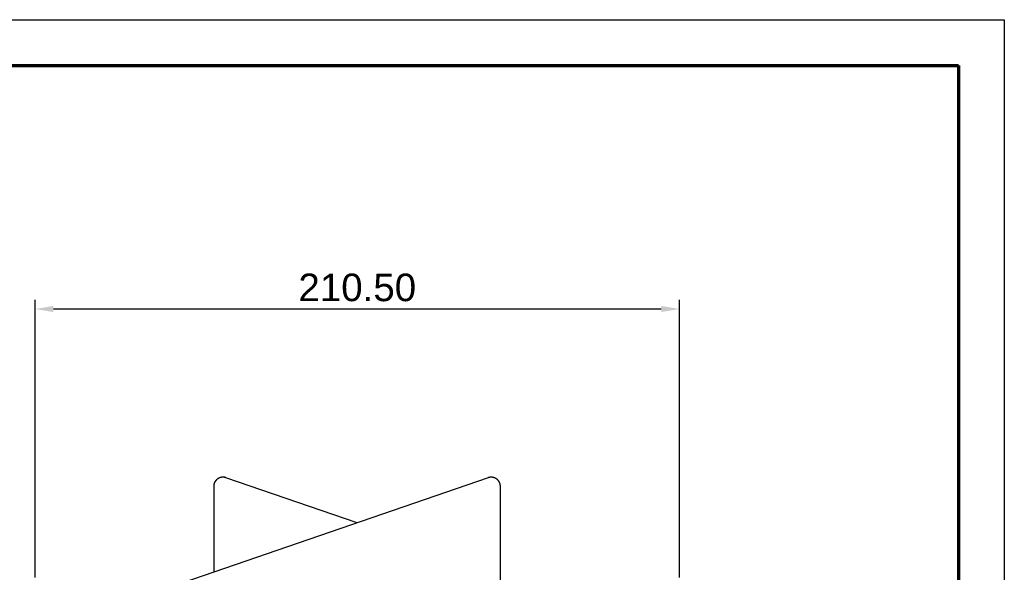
# Model space of a CAD drawing. Header units: millimetres. Extents: x -7950 to -6950, y 4408 to 5408.
# Tile 111 of 111: x -7272 to -6950, y 5228 to 5408. Entities that reach past the tile are written whole.
import ezdxf

# ---------------------------------------------------------------- set-up
doc = ezdxf.new("R2010")
doc.units = ezdxf.units.MM
doc.layers.add('SHOW Mini_Barndoor 002', color=7, linetype='Continuous', true_color=0x000000)
doc.styles.add('Arial Standard', font='txt')
doc.dimstyles.get("Standard").update_dxf_attribs({"dimscale": 10, "dimtxt": 2.5, "dimasz": 3, "dimexe": 1, "dimexo": 0.5, "dimgap": 0.8, "dimtad": 1, "dimtoh": 1, "dimzin": 1, "dimdsep": 46, "dimtxsty": 'Arial Standard', "dimblk": 'OPEN90', "dimcen": 2.5, "dimadec": 1, "dimazin": 1, "dimtfac": 1, "dimtdec": 4, "dimtix": 1, "dimtofl": 0, "dimtmove": 1, "dimatfit": 3, "dimldrblk": 'OPEN90', "dimfxl": 1, "dimtolj": 1, "dimtzin": 1, "dimarcsym": 0})

# ---------------------------------------------------------------- blocks, each defined once
blk = doc.blocks.new('*D4')
at = {"layer": 'Defpoints', "color": 0}
for p in [(-7056.05, 5313.66), (-7266.55, 5219.99), (-7056.05, 5219.99)]:
    blk.add_point(p, dxfattribs=at)
at = {"layer": 'SHOW Mini_Barndoor 002', "color": 0, "lineweight": -2}
for p, q in [((-7266.55, 5225.99), (-7266.55, 5316.66)), ((-7056.05, 5225.99), (-7056.05, 5316.66)), ((-7260.55, 5313.66), (-7062.05, 5313.66))]:
    blk.add_line(p, q, dxfattribs=at)
at = {"layer": 'SHOW Mini_Barndoor 002', "color": 0}
for points in [[(-7260.55, 5314.66), (-7260.55, 5312.66), (-7266.55, 5313.66)], [(-7062.05, 5312.66), (-7062.05, 5314.66), (-7056.05, 5313.66)]]:
    blk.add_solid(points, dxfattribs=at)
at = {"layer": 'SHOW Mini_Barndoor 002', "color": 0, "insert": (-7161.3, 5320.65), "char_height": 9, "attachment_point": 5, "style": 'Arial Standard'}
blk.add_mtext('\\A1;210.50', dxfattribs=at)

msp = doc.modelspace()

# ---------------------------------------------------------------- linework, layer by layer
at = {"layer": 'SHOW Mini_Barndoor 002'}
for points in [[(-7949.985, 5408.098), (-6949.985, 5408.098)], [(-6949.985, 5408.098), (-6949.985, 4408.098)]]:
    msp.add_lwpolyline(points, dxfattribs=at)
at = {"layer": 'SHOW Mini_Barndoor 002', "color": 250, "lineweight": 70, "true_color": 0x1a171b}
for points in [[(-7934.985, 5393.098), (-6964.985, 5393.098)], [(-6964.985, 5393.098), (-6964.985, 4423.098)]]:
    msp.add_lwpolyline(points, dxfattribs=at)
at = {"layer": 'SHOW Mini_Barndoor 002', "color": 18, "lineweight": -3, "true_color": 0x000000}
for points in [[(-7118.527, 5258.578), (-7263.179, 5208.771)], [(-7204.222, 5258.578), (-7204.303, 5258.605), (-7204.386, 5258.63), (-7204.471, 5258.652), (-7204.556, 5258.672), (-7204.643, 5258.69), (-7204.73, 5258.705), (-7204.818, 5258.718), (-7204.907, 5258.728), (-7204.996, 5258.735), (-7205.086, 5258.74), (-7205.176, 5258.742), (-7205.267, 5258.741), (-7205.357, 5258.738), (-7205.448, 5258.731), (-7205.538, 5258.722), (-7205.628, 5258.711), (-7205.718, 5258.696), (-7205.807, 5258.679), (-7205.896, 5258.659), (-7205.983, 5258.637), (-7206.07, 5258.612), (-7206.156, 5258.584), (-7206.241, 5258.554), (-7206.325, 5258.522), (-7206.407, 5258.487), (-7206.488, 5258.45), (-7206.567, 5258.411), (-7206.645, 5258.369), (-7206.721, 5258.326), (-7206.796, 5258.28), (-7206.869, 5258.233), (-7206.939, 5258.184), (-7207.009, 5258.133), (-7207.077, 5258.08), (-7207.144, 5258.024), (-7207.21, 5257.966), (-7207.275, 5257.906), (-7207.338, 5257.844), (-7207.399, 5257.779), (-7207.459, 5257.713), (-7207.517, 5257.644), (-7207.573, 5257.574), (-7207.627, 5257.501), (-7207.679, 5257.427), (-7207.729, 5257.352), (-7207.776, 5257.274), (-7207.821, 5257.196), (-7207.864, 5257.115), (-7207.904, 5257.034), (-7207.942, 5256.951), (-7207.978, 5256.868), (-7208.01, 5256.783), (-7208.04, 5256.698), (-7208.068, 5256.612), (-7208.093, 5256.526), (-7208.115, 5256.439), (-7208.134, 5256.351), (-7208.151, 5256.264), (-7208.165, 5256.176), (-7208.177, 5256.089), (-7208.186, 5256.002), (-7208.192, 5255.915), (-7208.196, 5255.828), (-7208.197, 5255.742)], [(-7204.195, 5258.578), (-7204.277, 5258.605), (-7204.36, 5258.63), (-7204.445, 5258.652), (-7204.53, 5258.672), (-7204.616, 5258.69), (-7204.704, 5258.705), (-7204.792, 5258.718), (-7204.881, 5258.728), (-7204.97, 5258.735), (-7205.06, 5258.74), (-7205.15, 5258.742), (-7205.241, 5258.741), (-7205.331, 5258.738), (-7205.422, 5258.731), (-7205.512, 5258.722), (-7205.602, 5258.711), (-7205.692, 5258.696), (-7205.781, 5258.679), (-7205.87, 5258.659), (-7205.957, 5258.637), (-7206.044, 5258.612), (-7206.13, 5258.584), (-7206.215, 5258.554), (-7206.299, 5258.522), (-7206.381, 5258.487), (-7206.462, 5258.45), (-7206.541, 5258.411), (-7206.619, 5258.369), (-7206.695, 5258.326), (-7206.77, 5258.28), (-7206.842, 5258.233), (-7206.913, 5258.184), (-7206.983, 5258.133), (-7207.051, 5258.08), (-7207.118, 5258.024), (-7207.184, 5257.966), (-7207.249, 5257.906), (-7207.312, 5257.844), (-7207.373, 5257.779), (-7207.433, 5257.713), (-7207.491, 5257.644), (-7207.547, 5257.574), (-7207.601, 5257.501), (-7207.653, 5257.427), (-7207.702, 5257.352), (-7207.75, 5257.274), (-7207.795, 5257.196), (-7207.838, 5257.115), (-7207.878, 5257.034), (-7207.916, 5256.951), (-7207.951, 5256.868), (-7207.984, 5256.783), (-7208.014, 5256.698), (-7208.042, 5256.612), (-7208.067, 5256.526), (-7208.089, 5256.439), (-7208.108, 5256.351), (-7208.125, 5256.264), (-7208.139, 5256.176), (-7208.151, 5256.089), (-7208.159, 5256.002), (-7208.166, 5255.915), (-7208.169, 5255.828), (-7208.171, 5255.742)], [(-7204.222, 5258.578), (-7204.195, 5258.578)], [(-7161.382, 5243.822), (-7204.222, 5258.578)], [(-7161.369, 5243.827), (-7204.195, 5258.578)], [(-7114.551, 5255.742), (-7114.552, 5255.828), (-7114.556, 5255.915), (-7114.562, 5256.002), (-7114.571, 5256.089), (-7114.582, 5256.176), (-7114.596, 5256.264), (-7114.613, 5256.351), (-7114.633, 5256.439), (-7114.655, 5256.526), (-7114.68, 5256.612), (-7114.707, 5256.698), (-7114.737, 5256.783), (-7114.77, 5256.868), (-7114.805, 5256.951), (-7114.843, 5257.034), (-7114.884, 5257.115), (-7114.926, 5257.196), (-7114.972, 5257.274), (-7115.019, 5257.352), (-7115.069, 5257.427), (-7115.121, 5257.501), (-7115.175, 5257.574), (-7115.231, 5257.644), (-7115.289, 5257.713), (-7115.349, 5257.779), (-7115.41, 5257.844), (-7115.473, 5257.906), (-7115.538, 5257.966), (-7115.604, 5258.024), (-7115.671, 5258.08), (-7115.739, 5258.133), (-7115.809, 5258.184), (-7115.879, 5258.233), (-7115.952, 5258.28), (-7116.027, 5258.326), (-7116.103, 5258.369), (-7116.181, 5258.411), (-7116.26, 5258.45), (-7116.341, 5258.487), (-7116.423, 5258.522), (-7116.507, 5258.554), (-7116.592, 5258.584), (-7116.678, 5258.612), (-7116.765, 5258.637), (-7116.853, 5258.659), (-7116.941, 5258.679), (-7117.03, 5258.696), (-7117.12, 5258.711), (-7117.21, 5258.722), (-7117.301, 5258.731), (-7117.391, 5258.738), (-7117.482, 5258.741), (-7117.572, 5258.742), (-7117.663, 5258.74), (-7117.752, 5258.735), (-7117.842, 5258.728), (-7117.931, 5258.718), (-7118.019, 5258.705), (-7118.106, 5258.69), (-7118.193, 5258.672), (-7118.278, 5258.652), (-7118.362, 5258.63), (-7118.446, 5258.605), (-7118.527, 5258.578)], [(-7208.197, 5255.742), (-7208.197, 5227.703)], [(-7208.197, 5255.742), (-7208.171, 5255.742)], [(-7114.551, 5216.795), (-7114.551, 5255.742)]]:
    msp.add_lwpolyline(points, dxfattribs=at)

# ---------------------------------------------------------------- dimensions: what is measured, and where the dimension line sits
at = {"layer": 'SHOW Mini_Barndoor 002', "color": 5, "true_color": 0x0000ff}
dim = msp.add_linear_dim(base=(-7056.051, 5313.659), p1=(-7266.551, 5219.989), p2=(-7056.051, 5219.989), dimstyle='Standard', override={"dimscale": 3, "dimtxt": 3, "dimasz": 2, "dimexe": 1, "dimexo": 2, "dimgap": 0.8, "dimtad": 1, "dimtih": 0, "dimtoh": 0, "dimdec": 2, "dimzin": 1, "dimtxsty": 'Arial Standard', "dimsah": 0, "dimcen": 2.5, "dimadec": 1, "dimazin": 1, "dimtix": 0, "dimtmove": 0, "dimtzin": 1}, dxfattribs=at)
dim.commit()
dim.dimension.update_dxf_attribs({"geometry": '*D4', "text_midpoint": (-7161.301, 5320.654)})

doc.saveas('drawing.dxf')
